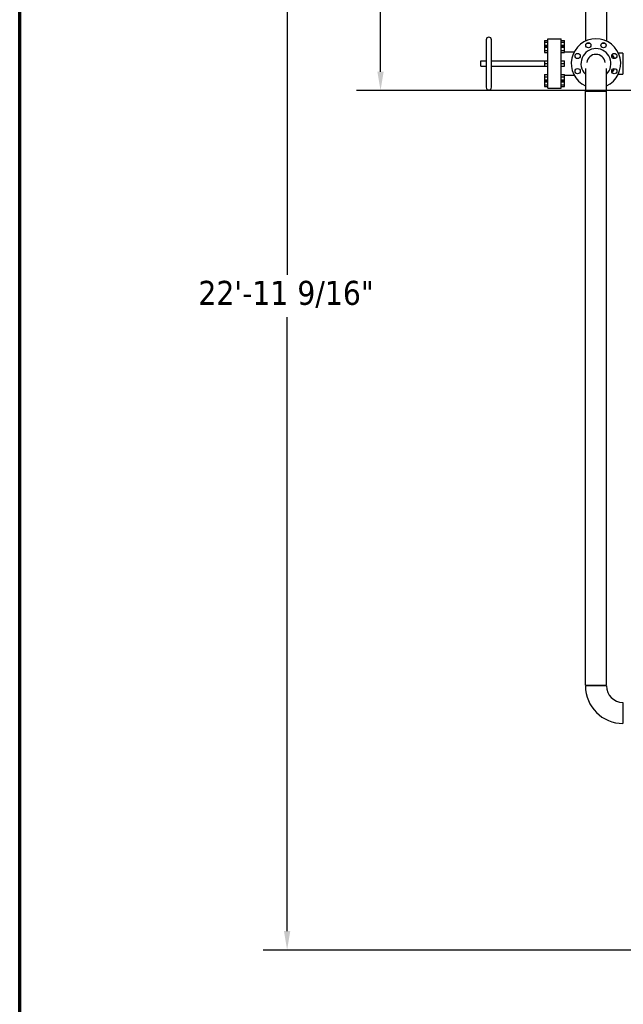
# Model space of a CAD drawing. Header units: inches. Extents: x 24 to 1128, y -94 to 748.
# Tile 2 of 256: x 24 to 125, y 127 to 291. Entities that reach past the tile are written whole.
import ezdxf

# ---------------------------------------------------------------- set-up
doc = ezdxf.new("R2010")
doc.units = ezdxf.units.IN
doc.header["$LTSCALE"] = 32
doc.header["$MEASUREMENT"] = 0
for name, color, linetype, lineweight in [('Border (ANSI)', 7, 'Continuous', 70), ('Dimension (ANSI)', 7, 'Continuous', 25), ('Visible (ANSI)', 7, 'Continuous', 30)]:
    doc.layers.add(name, color=color, linetype=linetype, lineweight=lineweight)
doc.styles.add('Note Text (ANSI)', font='tahoma.ttf')
doc.dimstyles.new('Architectural (ANSI)', dxfattribs={"dimscale": 32, "dimtxt": 0.125, "dimasz": 0.098425, "dimexe": 0.125, "dimexo": 0.0625, "dimgap": 0.031496, "dimtad": 0, "dimtih": 1, "dimtoh": 1, "dimdec": 4, "dimrnd": 1e-08, "dimzin": 3, "dimdsep": 46, "dimlunit": 4, "dimtxsty": 'Note Text (ANSI)', "dimcen": 0.09, "dimdle": 0.393701, "dimclrd": 256, "dimclre": 256, "dimclrt": 256, "dimadec": 0, "dimazin": 3, "dimtfac": 0.96, "dimtofl": 0, "dimtmove": 0, "dimatfit": 3, "dimfxl": 1, "dimfrac": 2, "dimtolj": 1, "dimtzin": 12, "dimlwd": -1, "dimlwe": -1, "dimarcsym": 0})

# ---------------------------------------------------------------- blocks, each defined once
blk = doc.blocks.new('Borders SUPERIOR BORDER')
at = {"layer": 'Border (ANSI)'}
blk.add_line((0.75, 0.625), (0.75, 23.375), dxfattribs=at)
blk = doc.blocks.new('*D14')
at = {"layer": 'Defpoints', "color": 0, "transparency": 16777216}
for p in [(149.23, 411.86), (68.6, 136.29), (230.98, 136.29)]:
    blk.add_point(p, dxfattribs=at)
at = {"layer": 'Dimension (ANSI)', "transparency": 16777216}
for p, q in [((147.23, 411.86), (64.6, 411.86)), ((68.6, 408.71), (68.6, 248.85)), ((68.6, 139.44), (68.6, 241.78)), ((228.98, 136.29), (64.6, 136.29))]:
    blk.add_line(p, q, dxfattribs=at)
for points in [[(68.08, 408.71), (69.13, 408.71), (68.6, 411.86)], [(68.08, 139.44), (69.13, 139.44), (68.6, 136.29)]]:
    blk.add_solid(points, dxfattribs=at)
at = {"layer": 'Dimension (ANSI)', "transparency": 16777216, "insert": (53.8, 247.84), "char_height": 4, "attachment_point": 1, "style": 'Note Text (ANSI)'}
blk.add_mtext('\\A1;22\'-11 9/16"', dxfattribs=at)
blk = doc.blocks.new('*D16')
at = {"layer": 'Defpoints', "color": 0, "transparency": 16777216}
for p in [(139.98, 351.56), (84.18, 279.56), (146.98, 279.56)]:
    blk.add_point(p, dxfattribs=at)
at = {"layer": 'Dimension (ANSI)', "transparency": 16777216}
for p, q in [((137.98, 351.56), (80.18, 351.56)), ((84.18, 348.41), (84.18, 318.65)), ((84.18, 282.71), (84.18, 312.47)), ((144.98, 279.56), (80.18, 279.56))]:
    blk.add_line(p, q, dxfattribs=at)
for points in [[(83.66, 348.41), (84.71, 348.41), (84.18, 351.56)], [(83.66, 282.71), (84.71, 282.71), (84.18, 279.56)]]:
    blk.add_solid(points, dxfattribs=at)
at = {"layer": 'Dimension (ANSI)', "transparency": 16777216, "insert": (78.76, 317.64), "char_height": 4, "attachment_point": 1, "style": 'Note Text (ANSI)'}
blk.add_mtext('\\A1;6\'-0"', dxfattribs=at)

msp = doc.modelspace()

# ---------------------------------------------------------------- linework, layer by layer
at = {"layer": 'Visible (ANSI)'}
for p, q in [((118.36402, 305.09787), (118.36402, 287.79826)), ((121.86402, 305.09787), (121.86402, 287.79826)), ((101.80402, 288.02287), (101.80402, 280.10287)), ((102.68402, 280.10287), (102.68402, 288.02287)), ((111.50902, 287.90087), (112.06902, 287.90087)), ((111.50902, 287.90087), (111.50902, 287.63687)), ((111.50902, 287.63687), (112.06902, 287.63687)), ((111.50902, 287.63687), (111.50902, 287.10887)), ((112.06902, 288.18787), (114.30902, 288.18787)), ((112.06902, 279.93787), (112.06902, 288.18787)), ((114.30902, 279.93787), (114.30902, 288.18787)), ((114.30902, 287.90087), (114.86902, 287.90087)), ((114.30902, 287.63687), (114.86902, 287.63687)), ((114.86902, 287.63687), (114.86902, 287.90087)), ((114.86902, 287.10887), (114.86902, 287.63687)), ((118.55111, 287.44287), (119.14356, 287.44287)), ((121.08448, 287.44287), (121.67693, 287.44287)), ((111.50902, 287.10887), (112.06902, 287.10887)), ((111.50902, 287.10887), (111.50902, 286.91341)), ((111.50902, 286.91341), (112.06902, 286.91341)), ((111.50902, 286.91341), (111.50902, 286.77675)), ((111.50902, 286.77675), (112.06902, 286.77675)), ((111.50902, 286.77675), (111.50902, 286.26674)), ((111.50902, 286.26674), (112.06902, 286.26674)), ((111.50902, 286.26674), (111.50902, 285.89339)), ((111.50902, 285.89339), (112.06902, 285.89339)), ((114.30902, 287.10887), (114.86902, 287.10887)), ((114.30902, 286.91341), (114.86902, 286.91341)), ((114.30902, 286.77675), (114.86902, 286.77675)), ((114.30902, 286.26674), (114.86902, 286.26674)), ((114.30902, 285.89339), (114.86902, 285.89339)), ((114.86902, 286.91341), (114.86902, 287.10887)), ((114.86902, 286.77675), (114.86902, 286.91341)), ((114.86902, 286.26674), (114.86902, 286.77675)), ((114.86902, 285.89339), (114.86902, 286.26674)), ((114.86902, 286.02087), (116.48334, 286.02087)), ((124.61402, 285.81287), (123.84941, 285.81287)), ((124.61402, 285.81287), (124.61402, 282.31287)), ((100.92402, 284.50287), (101.80402, 284.50287)), ((100.92402, 283.62287), (100.92402, 284.50287)), ((102.68402, 284.50287), (111.50902, 284.50287)), ((111.50902, 284.52014), (112.06902, 284.52014)), ((111.50902, 284.52014), (111.50902, 284.06287)), ((111.50902, 284.06287), (112.06902, 284.06287)), ((111.50902, 284.06287), (111.50902, 283.60561)), ((114.30902, 284.52014), (114.86902, 284.52014)), ((114.30902, 284.06287), (114.86902, 284.06287)), ((114.86902, 284.06287), (114.86902, 284.52014)), ((114.86902, 283.60561), (114.86902, 284.06287)), ((100.92402, 283.62287), (101.80402, 283.62287)), ((102.68402, 283.62287), (111.50902, 283.62287)), ((111.50902, 283.60561), (112.06902, 283.60561)), ((114.30902, 283.60561), (114.86902, 283.60561)), ((118.36402, 283.21433), (118.36402, 279.56287)), ((121.86402, 279.56287), (121.86402, 283.21433)), ((123.84941, 282.31287), (124.61402, 282.31287)), ((111.50902, 282.23236), (112.06902, 282.23236)), ((111.50902, 282.23236), (111.50902, 281.85901)), ((111.50902, 281.85901), (112.06902, 281.85901)), ((111.50902, 281.85901), (111.50902, 281.349)), ((111.50902, 281.349), (112.06902, 281.349)), ((111.50902, 281.349), (111.50902, 281.21234)), ((111.50902, 281.21234), (111.50902, 281.01687)), ((111.50902, 281.21234), (112.06902, 281.21234)), ((111.50902, 281.01687), (112.06902, 281.01687)), ((111.50902, 281.01687), (111.50902, 280.48887)), ((114.30902, 282.23236), (114.86902, 282.23236)), ((114.30902, 281.85901), (114.86902, 281.85901)), ((114.30902, 281.349), (114.86902, 281.349)), ((114.30902, 281.21234), (114.86902, 281.21234)), ((114.30902, 281.01687), (114.86902, 281.01687)), ((114.86902, 281.85901), (114.86902, 282.23236)), ((114.86902, 282.10487), (116.48334, 282.10487)), ((114.86902, 281.349), (114.86902, 281.85901)), ((114.86902, 281.21234), (114.86902, 281.349)), ((114.86902, 281.01687), (114.86902, 281.21234)), ((114.86902, 280.48887), (114.86902, 281.01687)), ((111.50902, 280.48887), (112.06902, 280.48887)), ((111.50902, 280.48887), (111.50902, 280.22487)), ((111.50902, 280.22487), (112.06902, 280.22487)), ((112.06902, 279.93787), (114.30902, 279.93787)), ((114.30902, 280.48887), (114.86902, 280.48887)), ((114.30902, 280.22487), (114.86902, 280.22487)), ((114.86902, 280.22487), (114.86902, 280.48887)), ((118.36402, 279.56287), (121.86402, 279.56287)), ((118.36402, 180.43187), (118.36402, 279.43787)), ((118.36402, 279.43787), (121.86402, 279.43787)), ((121.86402, 180.43187), (121.86402, 279.43787)), ((118.36402, 180.43187), (121.86402, 180.43187)), ((121.86402, 180.30687), (118.36402, 180.30687)), ((124.61402, 177.55687), (124.61402, 174.05687))]:
    msp.add_line(p, q, dxfattribs=at)
for centre in [(118.84734, 287.12092), (121.3807, 287.12092), (117.05598, 285.32956), (123.17206, 285.32956), (117.05598, 282.79619), (123.17206, 282.79619)]:
    msp.add_circle(centre, 0.4375, dxfattribs=at)
for centre, radius, start, end in [((102.24402, 288.02287), 0.44, 0, 180), ((120.11402, 284.06287), 4.125, 295.1027208, 244.8972792), ((120.11402, 284.06287), 2.5, 314.427004, 225.572996), ((120.11402, 284.06287), 1.535, 6.2348528, 173.7651472), ((121.3661, 284.06287), 2.02792, 24.2024604, 45.8883287), ((121.3661, 284.06287), 2.02792, 314.1116713, 335.7975396), ((102.24402, 280.10287), 0.44, 180, 0), ((124.61402, 180.30687), 6.25, 180, 270), ((124.61402, 180.30687), 2.75, 180, 270)]:
    msp.add_arc(centre, radius, start, end, dxfattribs=at)

# ---------------------------------------------------------------- block references
at = {"xscale": 32, "yscale": 32, "zscale": 32}
msp.add_blockref('Borders SUPERIOR BORDER', (0, 0), dxfattribs=at)

# ---------------------------------------------------------------- dimensions: what is measured, and where the dimension line sits
at = {"layer": 'Dimension (ANSI)'}
for base, p1, p2, picture, middle in [((68.6041, 136.28867), (149.23402, 411.85787), (230.98302, 136.28867), '*D14', (68.6041, 245.31776)), ((84.18335, 279.56287), (139.98402, 351.56287), (146.98402, 279.56287), '*D16', (84.18335, 315.56287))]:
    dim = msp.add_linear_dim(base=base, p1=p1, p2=p2, angle=90, dimstyle='Architectural (ANSI)', override={"dimgap": 0.031496, "dimdec": 4, "dimlfac": 1, "dimtol": 0, "dimlim": 0, "dimtp": 0, "dimtm": 0, "dimtdec": 2, "dimatfit": 1}, dxfattribs=at)
    dim.commit()
    dim.dimension.update_dxf_attribs({"geometry": picture, "text_midpoint": middle, "dimtype": 160})

doc.saveas('drawing.dxf')
